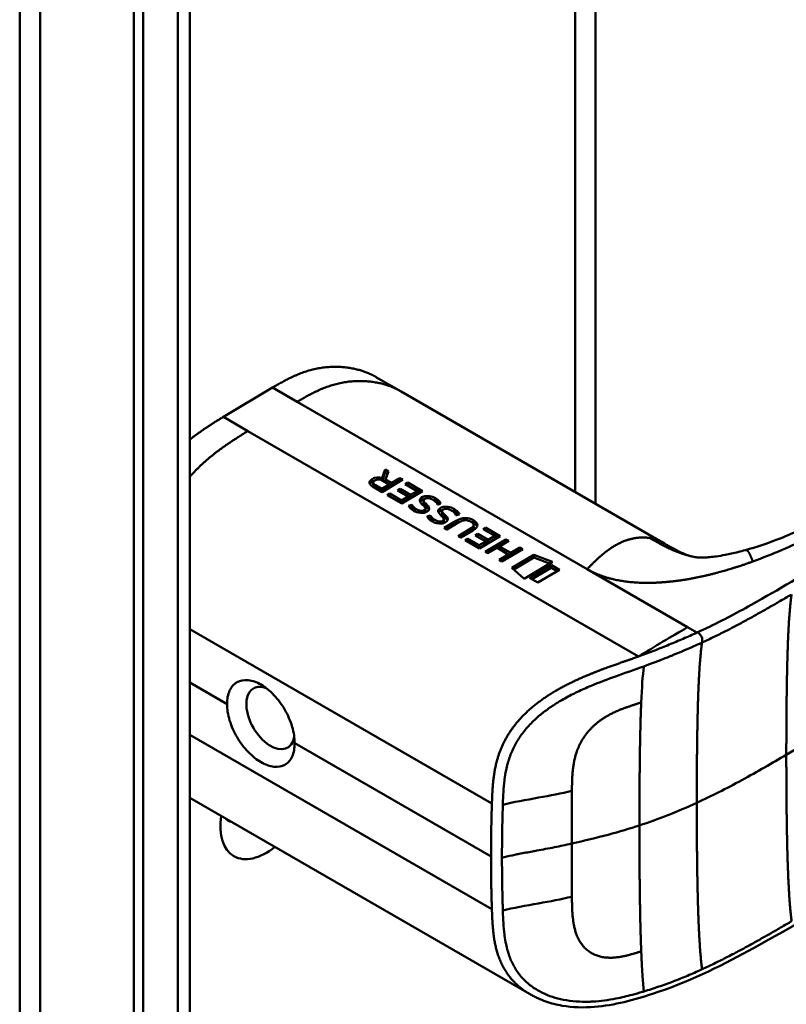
# Model space of a CAD drawing. Header units: millimetres. Extents: x 20 to 833, y 20 to 574.
# Tile 8 of 20: x 370 to 392, y 121 to 149. Entities that reach past the tile are written whole.
import ezdxf

# ---------------------------------------------------------------- set-up
doc = ezdxf.new("R2010")
doc.units = ezdxf.units.MM
doc.header["$LTSCALE"] = 2
doc.layers.add('Sichtbare Kanten(DIN)', color=7, linetype='Continuous', lineweight=50)
doc.layers.add('Sichtbare tangentiale Kanten(DIN)', color=7, linetype='Continuous', lineweight=50)

msp = doc.modelspace()

# ---------------------------------------------------------------- linework, layer by layer
at = {"layer": 'Sichtbare Kanten(DIN)'}
for p, q in [((386.44, 164.073), (386.44, 135.2)), ((374.772, 150.097), (374.772, 88.229)), ((373.156, 87), (373.156, 149.521)), ((373.43, 149.362), (373.43, 86.841)), ((380.851, 138.427), (380.144, 138.835)), ((375.734, 137.7), (377.148, 138.542)), ((380.851, 138.427), (388.369, 134.087)), ((375.734, 137.7), (376.441, 137.292)), ((376.441, 137.292), (387.675, 130.806)), ((380.306, 135.941), (380.39, 136.184)), ((380.309, 135.866), (380.392, 136.103)), ((380.39, 136.184), (380.392, 136.103)), ((380.39, 136.184), (380.481, 136.132)), ((380.392, 136.103), (380.458, 136.065)), ((380.481, 136.132), (380.4, 135.9)), ((380.299, 135.538), (380.025, 135.697)), ((380.044, 135.81), (380.045, 135.729)), ((380.107, 135.735), (380.292, 135.628)), ((380.292, 135.628), (380.504, 135.754)), ((380.293, 135.547), (380.505, 135.673)), ((380.895, 135.893), (380.299, 135.538)), ((380.306, 135.941), (380.307, 135.868)), ((380.504, 135.754), (380.319, 135.861)), ((380.4, 135.9), (380.401, 135.819)), ((380.4, 135.9), (380.577, 135.797)), ((380.401, 135.819), (380.578, 135.716)), ((380.504, 135.754), (380.505, 135.673)), ((380.577, 135.797), (380.815, 135.939)), ((380.577, 135.797), (380.578, 135.716)), ((380.578, 135.716), (380.817, 135.858)), ((380.815, 135.939), (380.895, 135.893)), ((380.815, 135.939), (380.817, 135.858)), ((380.817, 135.858), (380.826, 135.852)), ((380.969, 135.764), (381.042, 135.808)), ((381.312, 135.566), (380.969, 135.764)), ((381.039, 135.724), (381.043, 135.727)), ((381.042, 135.808), (381.464, 135.564)), ((381.042, 135.808), (381.043, 135.727)), ((381.043, 135.727), (381.395, 135.523)), ((380.108, 135.654), (380.293, 135.547)), ((380.292, 135.628), (380.293, 135.547)), ((380.45, 135.451), (380.523, 135.494)), ((380.867, 135.209), (380.45, 135.451)), ((380.52, 135.411), (380.524, 135.413)), ((380.523, 135.494), (380.524, 135.413)), ((380.523, 135.494), (380.861, 135.298)), ((380.524, 135.413), (380.863, 135.217)), ((380.747, 135.583), (380.819, 135.626)), ((381.048, 135.409), (380.747, 135.583)), ((380.816, 135.543), (380.82, 135.545)), ((380.819, 135.626), (381.121, 135.452)), ((380.819, 135.626), (380.82, 135.545)), ((380.82, 135.545), (381.122, 135.371)), ((380.861, 135.298), (381.048, 135.409)), ((381.464, 135.564), (380.867, 135.209)), ((381.048, 135.409), (381.049, 135.328)), ((381.121, 135.452), (381.312, 135.566)), ((381.121, 135.452), (381.122, 135.371)), ((381.122, 135.371), (381.313, 135.485)), ((381.312, 135.566), (381.313, 135.485)), ((380.861, 135.298), (380.863, 135.217)), ((380.863, 135.217), (381.049, 135.328)), ((381.064, 135.138), (381.156, 135.168)), ((381.156, 135.168), (381.157, 135.087)), ((381.495, 135.296), (381.496, 135.215)), ((381.495, 135.291), (381.496, 135.21)), ((381.53, 135.34), (381.527, 135.339)), ((381.545, 135.217), (381.546, 135.136)), ((381.576, 135.187), (381.577, 135.106)), ((381.115, 135.073), (381.157, 135.087)), ((381.383, 135.002), (381.388, 135.001)), ((381.546, 135.075), (381.545, 135.078)), ((381.548, 135.064), (381.549, 134.983)), ((381.595, 134.831), (381.686, 134.861)), ((381.686, 134.861), (381.687, 134.78)), ((382.025, 134.99), (382.026, 134.909)), ((382.026, 134.984), (382.027, 134.903)), ((382.06, 135.034), (382.058, 135.032)), ((382.075, 134.91), (382.077, 134.829)), ((382.107, 134.88), (382.108, 134.799)), ((381.645, 134.766), (381.687, 134.78)), ((381.913, 134.695), (381.918, 134.694)), ((382.076, 134.768), (382.075, 134.771)), ((382.079, 134.757), (382.08, 134.676)), ((382.086, 134.505), (382.429, 134.709)), ((382.156, 134.464), (382.43, 134.628)), ((382.513, 134.666), (382.164, 134.459)), ((382.86, 134.681), (382.858, 134.682)), ((382.935, 134.591), (382.936, 134.51)), ((382.164, 134.459), (382.086, 134.505)), ((382.489, 134.272), (382.837, 134.479)), ((382.567, 134.226), (382.489, 134.272)), ((382.559, 134.231), (382.838, 134.398)), ((382.911, 134.43), (382.567, 134.226)), ((382.983, 134.29), (383.056, 134.333)), ((383.285, 134.116), (382.983, 134.29)), ((383.053, 134.25), (383.057, 134.252)), ((383.056, 134.333), (383.057, 134.252)), ((383.056, 134.333), (383.357, 134.159)), ((383.057, 134.252), (383.358, 134.078)), ((383.7, 134.27), (383.104, 133.916)), ((383.206, 134.471), (383.279, 134.514)), ((383.549, 134.273), (383.206, 134.471)), ((383.275, 134.431), (383.28, 134.433)), ((383.279, 134.514), (383.7, 134.27)), ((383.279, 134.514), (383.28, 134.433)), ((383.28, 134.433), (383.632, 134.23)), ((383.357, 134.159), (383.549, 134.273)), ((383.549, 134.273), (383.55, 134.192)), ((382.686, 134.157), (382.759, 134.201)), ((383.104, 133.916), (382.686, 134.157)), ((382.756, 134.117), (382.76, 134.12)), ((382.759, 134.201), (383.098, 134.005)), ((382.759, 134.201), (382.76, 134.12)), ((382.76, 134.12), (383.099, 133.924)), ((383.098, 134.005), (383.285, 134.116)), ((383.098, 134.005), (383.099, 133.924)), ((383.099, 133.924), (383.286, 134.035)), ((383.269, 133.82), (383.865, 134.175)), ((383.285, 134.116), (383.286, 134.035)), ((383.338, 133.78), (383.866, 134.094)), ((383.357, 134.159), (383.358, 134.078)), ((383.358, 134.078), (383.55, 134.192)), ((383.944, 134.129), (383.681, 133.973)), ((383.681, 133.973), (384.005, 133.786)), ((383.681, 133.973), (383.682, 133.892)), ((383.865, 134.175), (383.944, 134.129)), ((383.865, 134.175), (383.866, 134.094)), ((383.866, 134.094), (383.875, 134.089)), ((383.347, 133.775), (383.269, 133.82)), ((383.607, 133.929), (383.347, 133.775)), ((383.931, 133.741), (383.607, 133.929)), ((383.672, 133.587), (383.931, 133.741)), ((383.682, 133.892), (384.007, 133.705)), ((384.347, 133.896), (383.75, 133.542)), ((383.931, 133.741), (383.932, 133.66)), ((384.005, 133.786), (384.268, 133.942)), ((384.005, 133.786), (384.007, 133.705)), ((384.007, 133.705), (384.269, 133.861)), ((384.036, 133.359), (384.663, 133.732)), ((384.268, 133.942), (384.347, 133.896)), ((384.268, 133.942), (384.269, 133.861)), ((384.269, 133.861), (384.278, 133.856)), ((384.663, 133.732), (385.202, 133.531)), ((384.663, 133.732), (384.665, 133.651)), ((390.75, 133.865), (390.75, 133.865)), ((383.75, 133.542), (383.672, 133.587)), ((383.741, 133.547), (383.932, 133.66)), ((384.091, 133.31), (384.665, 133.651)), ((385.202, 133.531), (384.385, 133.045)), ((384.541, 133.068), (385.166, 133.44)), ((384.665, 133.651), (385.119, 133.481)), ((385.166, 133.44), (385.167, 133.359)), ((385.166, 133.44), (385.404, 133.302)), ((384.385, 133.045), (384.036, 133.359)), ((384.61, 133.028), (385.167, 133.359)), ((385.404, 133.302), (384.779, 132.931)), ((385.167, 133.359), (385.335, 133.261)), ((384.779, 132.931), (384.541, 133.068)), ((384.573, 129.305), (384.573, 129.305)), ((374.772, 126.741), (384.54, 121.102)), ((383.757, 124.203), (383.757, 124.203)), ((386.44, 122.22), (386.44, 122.22)), ((384.54, 121.102), (384.54, 121.102))]:
    msp.add_line(p, q, dxfattribs=at)
for centre, major_axis, ratio, start_param, end_param in [((380.24, 135.605), (-0.314, 0.224), 0.867096, 5.088467, 5.919275), ((380.241, 135.524), (-0.314, 0.224), 0.867096, 5.753826, 5.919275), ((380.514, 135.788), (-0.47, 0.025), 0.306845, 5.8521, 6.824844), ((380.515, 135.707), (-0.47, 0.025), 0.306845, 0.02028, 0.541659), ((381.744, 135.056), (-0.239, 0.267), 0.619495, 5.625764, 6.147151), ((380.998, 135.533), (-0.482, 0.52), 0.283399, 2.674667, 2.735626), ((381.373, 135.19), (-0.167, 0.152), 0.729766, 2.233297, 2.693591), ((381.529, 135.07), (-0.0114, 0.0283), 0.581092, 4.323657, 4.631736), ((382.274, 134.749), (-0.239, 0.267), 0.619816, 5.625026, 6.146719), ((382.607, 133.672), (0.157, 1.112), 0.63156, 6.033796, 6.75226), ((381.495, 135.267), (-0.514, 0.56), 0.272377, 2.69527, 2.754411), ((381.903, 134.885), (-0.167, 0.154), 0.73052, 2.242303, 2.700135), ((382.059, 134.764), (-0.0114, 0.0283), 0.581092, 4.323657, 4.631736), ((382.608, 133.591), (0.157, 1.112), 0.63156, 0.331858, 0.469074), ((373.841, 134.161), (9.094, 0.433), 0.080576, 6.132809, 6.407742), ((382.608, 133.591), (0.157, 1.112), 0.63156, 6.033796, 6.131298), ((381.139, 134.52), (1.904, 0.072), 0.219647, 5.899786, 6.618126), ((381.141, 134.439), (1.904, 0.072), 0.219647, 0.091668, 0.33494), ((373.842, 134.08), (9.094, 0.433), 0.080576, 6.132809, 6.280449), ((377.091, 129.037), (0.492, -0.852), 0.57735, 2.535836, 6.884393), ((376.966, 126.675), (-0.93, -1.611), 0.57735, 5.305464, 7.260907), ((376.4, 127.002), (-0.53, -0.918), 0.57735, 6.086577, 6.479794)]:
    msp.add_ellipse(centre, major_axis=major_axis, ratio=ratio, start_param=start_param, end_param=end_param, dxfattribs=at)
for points, degree, knots in [([(369.875, 91.495), (369.875, 102.382), (369.875, 113.269), (369.875, 133.891), (369.875, 143.627), (369.875, 153.363)], 3, [0, 0, 0, 0, 10, 10, 18.94314, 18.94314, 18.94314, 18.94314]), ([(431.383, 148.164), (431.383, 148.164), (431.383, 148.163), (431.383, 148.162), (431.383, 148.162), (431.384, 148.161), (431.384, 148.16), (431.384, 148.159), (431.384, 148.158), (431.384, 148.156), (431.385, 148.155), (431.385, 148.153), (431.385, 148.152), (431.386, 148.148), (431.386, 148.146), (431.387, 148.139), (431.388, 148.135), (431.391, 148.121), (431.392, 148.112), (431.398, 148.077), (431.401, 148.053), (431.414, 147.958), (431.42, 147.891), (431.434, 147.624), (431.418, 147.431), (431.303, 146.872), (431.133, 146.513), (430.616, 145.803), (430.245, 145.451), (429.277, 144.712), (428.642, 144.339), (426.449, 143.06), (424.888, 142.152), (418.646, 138.518), (413.965, 135.792), (405.773, 131.021), (402.262, 128.976), (396.117, 125.398), (393.552, 123.827), (389.991, 121.874), (389.08, 121.43), (387.548, 120.928), (386.982, 120.774), (386.1, 120.704), (385.786, 120.711), (385.323, 120.79), (385.165, 120.83), (384.933, 120.911), (384.855, 120.942), (384.74, 120.995), (384.702, 121.014), (384.643, 121.044), (384.624, 121.055), (384.594, 121.071), (384.584, 121.077), (384.568, 121.086), (384.563, 121.089), (384.554, 121.094), (384.551, 121.095), (384.547, 121.098), (384.546, 121.099), (384.543, 121.1), (384.541, 121.101), (384.54, 121.102)], 3, [0, 0, 0, 0, 0.000812, 0.000812, 0.001159, 0.001159, 0.001709, 0.001709, 0.00226, 0.00226, 0.00297, 0.00297, 0.004051, 0.004051, 0.005946, 0.005946, 0.009784, 0.009784, 0.018899, 0.018899, 0.044942, 0.044942, 0.123041, 0.123041, 0.357876, 0.357876, 0.819393, 0.819393, 1.341428, 1.341428, 2.016287, 2.016287, 3.678544, 3.678544, 8.665313, 8.665313, 12.40539, 12.40539, 15.210451, 15.210451, 16.085372, 16.085372, 16.55485, 16.55485, 16.809473, 16.809473, 16.944798, 16.944798, 17.014076, 17.014076, 17.049094, 17.049094, 17.066817, 17.066817, 17.075861, 17.075861, 17.080537, 17.080537, 17.082986, 17.082986, 17.084274, 17.084274, 17.085621, 17.085621, 17.085621, 17.085621]), ([(380.144, 138.835), (379.979, 138.931), (379.453, 139.16), (378.829, 139.226), (378.154, 139.115), (377.6, 138.803), (377.148, 138.542)], 5, [0.4967795, 0.4967795, 0.4967795, 0.4967795, 0.4967795, 0.4967795, 0.6666667, 1, 1, 1, 1, 1, 1]), ([(390.75, 133.865), (391.072, 133.953), (391.379, 134.059), (392.097, 134.336), (392.498, 134.519), (393.741, 135.134), (394.503, 135.609), (395.309, 136.07)], 3, [0, 0, 0, 0, 0.257742, 0.257742, 0.636588, 0.636588, 1.488142, 1.488142, 1.488142, 1.488142]), ([(382.858, 134.682), (382.848, 134.688), (382.838, 134.693), (382.806, 134.707), (382.783, 134.715), (382.736, 134.724), (382.714, 134.726), (382.667, 134.724), (382.644, 134.72), (382.581, 134.703), (382.544, 134.685), (382.513, 134.666)], 3, [-0.09871822, -0.09871822, -0.09871822, -0.09871822, -0.08841169, -0.08841169, -0.06862142, -0.06862142, -0.05132957, -0.05132957, -0.03330955, -0.03330955, 0, 0, 0, 0]), ([(388.378, 134.081), (388.5, 134.011), (388.607, 133.95), (388.798, 133.847), (388.88, 133.806), (389.059, 133.728), (389.14, 133.701), (389.227, 133.68)], 3, [0, 0, 0, 0, 0.1284427, 0.1284427, 0.2652531, 0.2652531, 0.4733811, 0.4733811, 0.4733811, 0.4733811]), ([(389.227, 133.68), (389.295, 133.663), (389.313, 133.661), (389.39, 133.655), (389.421, 133.653), (389.496, 133.653), (389.528, 133.653), (389.612, 133.656), (389.669, 133.66), (389.79, 133.671), (389.854, 133.678), (390.001, 133.698), (390.086, 133.713), (390.294, 133.752), (390.418, 133.78), (390.611, 133.827), (390.681, 133.846), (390.75, 133.865)], 3, [0, 0, 0, 0, 0.1743179, 0.1743179, 0.2462745, 0.2462745, 0.2848204, 0.2848204, 0.3367602, 0.3367602, 0.387016, 0.387016, 0.4510804, 0.4510804, 0.5461058, 0.5461058, 0.6016777, 0.6016777, 0.6016777, 0.6016777]), ([(375.839, 129.439), (375.839, 129.439), (375.839, 129.439), (375.839, 129.58), (375.864, 129.716), (375.966, 129.935), (376.042, 130.018), (376.218, 130.116), (376.328, 130.138), (376.569, 130.114), (376.699, 130.067), (376.82, 129.997), (376.942, 129.926), (377.071, 129.824), (377.309, 129.571), (377.418, 129.422), (377.589, 129.124), (377.663, 128.954), (377.762, 128.62), (377.786, 128.455), (377.786, 128.314), (377.786, 128.314), (377.786, 128.314)], 3, [1.55009, 1.55009, 1.55009, 1.55009, 1.550123, 1.550123, 1.679687, 1.679687, 1.809251, 1.809251, 1.938041, 1.938041, 2.066832, 2.066832, 2.066832, 2.195892, 2.195892, 2.324951, 2.324951, 2.454246, 2.454246, 2.58354, 2.58354, 2.583573, 2.583573, 2.583573, 2.583573]), ([(375.839, 129.439), (375.839, 129.298), (375.864, 129.133), (375.966, 128.8), (376.042, 128.632), (376.218, 128.335), (376.328, 128.188), (376.569, 127.938), (376.699, 127.836), (376.942, 127.695), (377.071, 127.648), (377.309, 127.622), (377.418, 127.644), (377.589, 127.74), (377.663, 127.821), (377.762, 128.038), (377.786, 128.174), (377.786, 128.314)], 3, [-1.550092, -1.550092, -1.550092, -1.550092, -1.420561, -1.420561, -1.290997, -1.290997, -1.162206, -1.162206, -1.033415, -1.033415, -0.904355, -0.904355, -0.775296, -0.775296, -0.646001, -0.646001, -0.51674, -0.51674, -0.51674, -0.51674])]:
    msp.add_open_spline(points, degree=degree, knots=knots, dxfattribs=at)
for points, degree in [([(375.734, 137.7), (375.527, 137.573), (375.328, 137.448), (375.135, 137.32), (374.95, 137.188), (374.772, 137.049)], 5), ([(380.025, 135.697), (379.936, 135.752), (379.888, 135.836), (380.016, 135.912)], 3), ([(379.95, 135.769), (379.961, 135.79), (379.983, 135.811), (380.017, 135.831)], 3), ([(380.319, 135.861), (380.262, 135.894), (380.177, 135.922), (380.09, 135.871)], 3), ([(381.428, 135.368), (381.48, 135.409), (381.559, 135.432), (381.666, 135.418)], 3), ([(381.666, 135.418), (381.726, 135.409), (381.783, 135.39), (381.839, 135.357)], 3), ([(381.082, 135.11), (381.076, 135.118), (381.064, 135.138), (381.064, 135.138)], 3), ([(381.163, 135.031), (381.138, 135.05), (381.104, 135.08), (381.082, 135.11)], 3), ([(381.156, 135.168), (381.156, 135.168), (381.199, 135.113), (381.22, 135.092)], 3), ([(381.387, 135.293), (381.383, 135.318), (381.395, 135.343), (381.428, 135.368)], 3), ([(381.474, 135.163), (381.415, 135.218), (381.392, 135.256), (381.387, 135.293)], 3), ([(381.398, 135.256), (381.406, 135.267), (381.416, 135.278), (381.429, 135.287)], 3), ([(381.429, 135.287), (381.451, 135.305), (381.479, 135.319), (381.512, 135.328)], 3), ([(381.545, 135.078), (381.536, 135.1), (381.514, 135.127), (381.474, 135.163)], 3), ([(381.527, 135.339), (381.502, 135.324), (381.493, 135.311), (381.495, 135.291)], 3), ([(381.495, 135.291), (381.499, 135.272), (381.515, 135.248), (381.545, 135.217)], 3), ([(381.496, 135.215), (381.496, 135.214), (381.496, 135.212), (381.496, 135.21)], 3), ([(381.496, 135.21), (381.5, 135.191), (381.516, 135.167), (381.546, 135.136)], 3), ([(381.545, 135.217), (381.55, 135.212), (381.576, 135.187), (381.576, 135.187)], 3), ([(381.546, 135.136), (381.551, 135.131), (381.577, 135.106), (381.577, 135.106)], 3), ([(381.576, 135.187), (381.615, 135.151), (381.636, 135.124), (381.649, 135.098)], 3), ([(381.577, 135.106), (381.613, 135.073), (381.634, 135.047), (381.647, 135.023)], 3), ([(381.649, 135.098), (381.669, 135.058), (381.661, 135.015), (381.594, 134.976)], 3), ([(381.832, 135.265), (381.777, 135.314), (381.719, 135.347), (381.656, 135.358)], 3), ([(381.777, 135.307), (381.799, 135.299), (381.82, 135.288), (381.84, 135.276)], 3), ([(381.9, 135.174), (381.9, 135.174), (381.879, 135.224), (381.832, 135.265)], 3), ([(381.839, 135.357), (381.857, 135.347), (381.874, 135.336), (381.892, 135.323)], 3), ([(381.84, 135.276), (381.858, 135.266), (381.875, 135.255), (381.893, 135.242)], 3), ([(381.892, 135.323), (381.954, 135.28), (381.99, 135.221), (381.994, 135.209)], 3), ([(381.893, 135.242), (381.915, 135.227), (381.934, 135.209), (381.95, 135.192)], 3), ([(381.994, 135.209), (381.989, 135.207), (381.9, 135.174), (381.9, 135.174)], 3), ([(381.958, 135.062), (382.01, 135.102), (382.09, 135.125), (382.196, 135.111)], 3), ([(382.196, 135.111), (382.257, 135.103), (382.314, 135.083), (382.37, 135.051)], 3), ([(381.157, 135.087), (381.157, 135.087), (381.2, 135.032), (381.222, 135.011)], 3), ([(381.347, 134.944), (381.278, 134.962), (381.223, 134.987), (381.163, 135.031)], 3), ([(381.22, 135.092), (381.26, 135.054), (381.305, 135.026), (381.362, 135.008)], 3), ([(381.222, 135.011), (381.239, 134.994), (381.258, 134.979), (381.279, 134.966)], 3), ([(381.559, 134.958), (381.506, 134.935), (381.428, 134.924), (381.347, 134.944)], 3), ([(381.475, 135), (381.518, 135.011), (381.55, 135.039), (381.548, 135.066)], 3), ([(381.531, 134.948), (381.543, 134.958), (381.549, 134.971), (381.549, 134.983)], 3), ([(381.594, 134.976), (381.573, 134.964), (381.567, 134.962), (381.559, 134.958)], 3), ([(381.613, 134.803), (381.607, 134.812), (381.595, 134.831), (381.595, 134.831)], 3), ([(381.686, 134.861), (381.686, 134.861), (381.729, 134.807), (381.751, 134.786)], 3), ([(381.917, 134.987), (381.914, 135.012), (381.926, 135.036), (381.958, 135.062)], 3), ([(382.005, 134.856), (381.945, 134.911), (381.923, 134.949), (381.917, 134.987)], 3), ([(381.929, 134.949), (381.936, 134.96), (381.946, 134.97), (381.959, 134.981)], 3), ([(381.959, 134.981), (381.982, 134.998), (382.009, 135.012), (382.042, 135.021)], 3), ([(382.075, 134.771), (382.066, 134.793), (382.044, 134.82), (382.005, 134.856)], 3), ([(382.058, 135.032), (382.032, 135.017), (382.023, 135.004), (382.026, 134.984)], 3), ([(382.026, 134.984), (382.029, 134.965), (382.046, 134.941), (382.075, 134.91)], 3), ([(382.026, 134.909), (382.026, 134.907), (382.027, 134.905), (382.027, 134.903)], 3), ([(382.027, 134.903), (382.03, 134.884), (382.047, 134.86), (382.077, 134.829)], 3), ([(382.075, 134.91), (382.08, 134.906), (382.106, 134.881), (382.107, 134.88)], 3), ([(382.077, 134.829), (382.081, 134.825), (382.107, 134.8), (382.108, 134.799)], 3), ([(382.107, 134.88), (382.145, 134.845), (382.167, 134.817), (382.18, 134.791)], 3), ([(382.362, 134.958), (382.307, 135.007), (382.25, 135.04), (382.186, 135.051)], 3), ([(382.308, 135.001), (382.329, 134.992), (382.35, 134.982), (382.371, 134.97)], 3), ([(382.43, 134.867), (382.43, 134.867), (382.409, 134.917), (382.362, 134.958)], 3), ([(382.37, 135.051), (382.387, 135.04), (382.404, 135.029), (382.422, 135.017)], 3), ([(382.371, 134.97), (382.389, 134.959), (382.405, 134.948), (382.423, 134.936)], 3), ([(382.422, 135.017), (382.485, 134.973), (382.521, 134.914), (382.525, 134.902)], 3), ([(382.423, 134.936), (382.446, 134.92), (382.465, 134.902), (382.48, 134.886)], 3), ([(382.525, 134.902), (382.52, 134.9), (382.43, 134.867), (382.43, 134.867)], 3), ([(381.694, 134.725), (381.669, 134.743), (381.634, 134.774), (381.613, 134.803)], 3), ([(381.687, 134.78), (381.687, 134.78), (381.731, 134.726), (381.752, 134.705)], 3), ([(381.877, 134.638), (381.808, 134.655), (381.754, 134.68), (381.694, 134.725)], 3), ([(381.751, 134.786), (381.79, 134.747), (381.836, 134.72), (381.893, 134.701)], 3), ([(381.752, 134.705), (381.77, 134.688), (381.788, 134.672), (381.809, 134.659)], 3), ([(382.09, 134.652), (382.036, 134.628), (381.958, 134.617), (381.877, 134.638)], 3), ([(382.006, 134.694), (382.049, 134.705), (382.08, 134.732), (382.078, 134.759)], 3), ([(382.062, 134.641), (382.073, 134.652), (382.08, 134.664), (382.08, 134.676)], 3), ([(382.125, 134.669), (382.104, 134.657), (382.098, 134.655), (382.09, 134.652)], 3), ([(382.108, 134.799), (382.144, 134.766), (382.165, 134.74), (382.178, 134.716)], 3), ([(382.18, 134.791), (382.199, 134.751), (382.192, 134.708), (382.125, 134.669)], 3), ([(389.089, 131.648), (388.617, 131.376), (388.146, 131.097), (387.675, 130.806)], 3)]:
    msp.add_open_spline(points, degree=degree, dxfattribs=at)
at = {"layer": 'Sichtbare tangentiale Kanten(DIN)'}
for p, q in [((385.855, 135.538), (385.855, 163.734)), ((391.93, 127.979), (427.83, 148.884)), ((377.855, 138.134), (377.148, 138.542)), ((386.196, 133.318), (377.855, 138.134)), ((380.016, 135.912), (380.017, 135.831)), ((380.107, 135.735), (380.108, 135.654)), ((381.666, 135.418), (381.667, 135.356)), ((381.428, 135.368), (381.429, 135.287)), ((381.649, 135.098), (381.65, 135.028)), ((381.839, 135.357), (381.84, 135.276)), ((381.892, 135.323), (381.893, 135.242)), ((382.196, 135.111), (382.197, 135.049)), ((381.22, 135.092), (381.222, 135.011)), ((381.362, 135.008), (381.363, 134.941)), ((381.383, 135.002), (381.384, 134.937)), ((381.388, 135.001), (381.389, 134.936)), ((381.475, 135), (381.476, 134.936)), ((381.958, 135.062), (381.959, 134.981)), ((382.37, 135.051), (382.371, 134.97)), ((382.422, 135.017), (382.423, 134.936)), ((381.751, 134.786), (381.752, 134.705)), ((381.893, 134.701), (381.894, 134.634)), ((381.913, 134.695), (381.914, 134.63)), ((381.918, 134.694), (381.919, 134.63)), ((382.006, 134.694), (382.006, 134.629)), ((382.18, 134.791), (382.181, 134.721)), ((382.429, 134.709), (382.43, 134.628)), ((382.932, 134.725), (382.933, 134.644)), ((382.837, 134.479), (382.838, 134.398)), ((386.196, 133.318), (389.089, 131.648)), ((374.772, 131.593), (383.46, 126.577)), ((389.089, 131.648), (389.358, 131.493)), ((389.507, 131.209), (389.505, 131.208)), ((375.839, 129.439), (374.772, 130.055)), ((374.772, 128.55), (383.46, 123.534)), ((383.434, 125.053), (377.786, 128.314)), ((385.762, 126.94), (385.762, 126.942)), ((385.762, 123.897), (385.762, 123.894)), ((385.855, 122.932), (385.855, 122.932))]:
    msp.add_line(p, q, dxfattribs=at)
for centre, major_axis, ratio, start_param, end_param in [((385.817, 125.177), (-0.004, 3.508), 0.017337, 1.044244, 1.500022), ((385.817, 125.542), (-0.002, -3.501), 0.017405, 4.745995, 5.201711)]:
    msp.add_ellipse(centre, major_axis=major_axis, ratio=ratio, start_param=start_param, end_param=end_param, dxfattribs=at)
for points, degree, knots in [([(423.245, 163.714), (423.247, 163.713), (423.249, 163.711), (423.251, 163.71), (423.336, 163.661), (423.419, 163.613), (423.502, 163.565), (423.585, 163.518), (423.667, 163.47), (423.75, 163.423), (423.832, 163.375), (423.915, 163.328), (424, 163.279), (424.084, 163.231), (424.169, 163.182), (424.256, 163.131), (424.3, 163.106), (424.344, 163.081), (424.389, 163.055), (424.434, 163.03), (424.478, 163.004), (424.523, 162.978), (424.614, 162.926), (424.706, 162.873), (424.799, 162.82), (424.891, 162.767), (424.984, 162.714), (425.076, 162.661), (425.168, 162.608), (425.26, 162.556), (425.35, 162.504), (425.44, 162.452), (425.529, 162.402), (425.616, 162.352), (425.703, 162.302), (425.789, 162.253), (425.874, 162.204), (425.959, 162.155), (426.043, 162.107), (426.126, 162.06), (426.21, 162.012), (426.293, 161.964), (426.376, 161.916), (426.46, 161.868), (426.544, 161.82), (426.628, 161.772), (426.712, 161.724), (426.797, 161.675), (426.882, 161.627), (426.967, 161.578), (427.053, 161.529), (427.139, 161.48), (427.225, 161.431), (427.311, 161.381), (427.397, 161.332), (428.414, 160.75), (429.386, 160.189), (430.125, 159.484), (430.64, 158.994), (431.021, 158.431), (431.154, 157.862), (431.309, 157.193), (431.13, 156.522), (430.66, 155.906), (430.223, 155.332), (429.55, 154.825), (428.806, 154.36), (428.196, 153.978), (427.545, 153.612), (426.906, 153.239), (424.061, 151.582), (421.202, 149.918), (418.351, 148.258), (413.589, 145.485), (408.822, 142.709), (404.059, 139.935), (401.678, 138.548), (399.295, 137.161), (396.913, 135.774), (395.722, 135.081), (394.532, 134.387), (393.34, 133.694), (392.59, 133.257), (391.843, 132.814), (391.087, 132.386), (390.642, 132.135), (390.194, 131.893), (389.718, 131.662), (389.607, 131.609), (389.496, 131.556), (389.379, 131.502)], 3, [0, 0, 0, 0, 0.002518, 0.002518, 0.002518, 0.094944, 0.094944, 0.094944, 0.18737, 0.18737, 0.18737, 0.279796, 0.279796, 0.279796, 0.372222, 0.372222, 0.372222, 0.418434, 0.418434, 0.418434, 0.464647, 0.464647, 0.464647, 0.557073, 0.557073, 0.557073, 0.649499, 0.649499, 0.649499, 0.741925, 0.741925, 0.741925, 0.834351, 0.834351, 0.834351, 0.926776, 0.926776, 0.926776, 1.019202, 1.019202, 1.019202, 1.111628, 1.111628, 1.111628, 1.204054, 1.204054, 1.204054, 1.29648, 1.29648, 1.29648, 1.388905, 1.388905, 1.388905, 1.481331, 1.481331, 1.481331, 2.571552, 2.571552, 2.571552, 3.331424, 3.331424, 3.331424, 4.2235, 4.2235, 4.2235, 5.055186, 5.055186, 5.055186, 5.737675, 5.737675, 5.737675, 8.775646, 8.775646, 8.775646, 13.850256, 13.850256, 13.850256, 16.38756, 16.38756, 16.38756, 17.656213, 17.656213, 17.656213, 18.455338, 18.455338, 18.455338, 18.924865, 18.924865, 18.924865, 19.034762, 19.034762, 19.034762, 19.034762]), ([(380.851, 138.427), (380.686, 138.523), (380.16, 138.752), (379.536, 138.818), (378.861, 138.707), (378.307, 138.395), (377.855, 138.134)], 5, [0.4967795, 0.4967795, 0.4967795, 0.4967795, 0.4967795, 0.4967795, 0.6666667, 1, 1, 1, 1, 1, 1]), ([(395.834, 135.983), (394.787, 135.383), (393.742, 134.779), (392.607, 134.235), (392.084, 133.984), (391.542, 133.747), (390.966, 133.539)], 3, [0, 0, 0, 0, 0.684839, 0.684839, 0.684839, 1, 1, 1, 1]), ([(387.994, 134.216), (388.069, 134.173), (388.219, 134.089), (388.44, 133.968), (388.679, 133.854), (388.931, 133.76), (389.112, 133.708), (389.212, 133.683), (389.227, 133.68)], 5, [0, 0, 0, 0, 0, 0, 0.1666667, 0.3333333, 0.5, 0.5289934, 0.5289934, 0.5289934, 0.5289934, 0.5289934, 0.5289934]), ([(390.75, 133.865), (390.77, 133.87), (390.809, 133.864), (390.852, 133.818), (390.897, 133.723), (390.943, 133.601), (390.966, 133.539)], 5, [0.5016416, 0.5016416, 0.5016416, 0.5016416, 0.5016416, 0.5016416, 0.75, 1, 1, 1, 1, 1, 1]), ([(392.081, 132.591), (392.035, 132.564), (391.988, 132.537), (391.941, 132.51), (391.884, 132.477), (391.828, 132.444), (391.765, 132.408), (391.653, 132.342), (391.554, 132.286), (391.458, 132.231), (391.451, 132.226), (391.442, 132.221), (391.433, 132.216), (391.332, 132.158), (391.238, 132.105), (391.141, 132.051), (391.037, 131.992), (390.933, 131.934), (390.827, 131.876), (390.722, 131.819), (390.616, 131.762), (390.512, 131.707), (390.481, 131.69), (390.449, 131.674), (390.417, 131.657), (390.34, 131.616), (390.263, 131.577), (390.184, 131.537), (390.073, 131.48), (389.962, 131.425), (389.849, 131.37), (389.736, 131.316), (389.621, 131.262), (389.507, 131.209)], 3, [0, 0, 0, 0, 0.0493687, 0.0493687, 0.0493687, 0.1101418, 0.1101418, 0.1101418, 0.2201433, 0.2201433, 0.2201433, 0.2290985, 0.2290985, 0.2290985, 0.3299892, 0.3299892, 0.3299892, 0.4391613, 0.4391613, 0.4391613, 0.5480388, 0.5480388, 0.5480388, 0.5800984, 0.5800984, 0.5800984, 0.6576871, 0.6576871, 0.6576871, 0.7681813, 0.7681813, 0.7681813, 0.8792555, 0.8792555, 0.8792555, 0.8792555]), ([(389.358, 131.493), (389.298, 131.465), (389.226, 131.433), (389.097, 131.375), (389.03, 131.346), (388.897, 131.288), (388.83, 131.26), (388.696, 131.203), (388.628, 131.175), (388.491, 131.119), (388.423, 131.091), (388.285, 131.036), (388.216, 131.009), (388.076, 130.955), (388.006, 130.929), (387.864, 130.875), (387.793, 130.849), (387.706, 130.817), (387.69, 130.812), (387.675, 130.806)], 3, [0, 0, 0, 0, 0.0622178, 0.0622178, 0.1250937, 0.1250937, 0.1879696, 0.1879696, 0.2508455, 0.2508455, 0.3137214, 0.3137214, 0.3765973, 0.3765973, 0.4394731, 0.4394731, 0.502349, 0.502349, 0.5158954, 0.5158954, 0.5158954, 0.5158954]), ([(389.379, 131.502), (389.445, 131.454), (389.497, 131.4), (389.51, 131.329), (389.517, 131.291), (389.513, 131.252), (389.507, 131.209)], 3, [0, 0, 0, 0, 0.650419, 0.650419, 0.650419, 1, 1, 1, 1]), ([(389.505, 131.208), (389.499, 131.206), (389.494, 131.203), (389.488, 131.201), (389.415, 131.167), (389.338, 131.132), (389.266, 131.1), (389.08, 131.018), (388.879, 130.932), (388.679, 130.85), (388.661, 130.843), (388.644, 130.836), (388.626, 130.829), (388.574, 130.807), (388.523, 130.787), (388.471, 130.766), (388.263, 130.683), (388.049, 130.602), (387.831, 130.523)], 3, [0, 0, 0, 0, 0.0053162, 0.0053162, 0.0053162, 0.0755048, 0.0755048, 0.0755048, 0.2568405, 0.2568405, 0.2568405, 0.2725259, 0.2725259, 0.2725259, 0.3194664, 0.3194664, 0.3194664, 0.5075707, 0.5075707, 0.5075707, 0.5075707]), ([(387.675, 130.806), (387.675, 130.806), (387.525, 130.752), (387.221, 130.647), (386.76, 130.486), (386.142, 130.257), (385.346, 129.886), (384.598, 129.391), (383.986, 128.756), (383.616, 128.03), (383.505, 127.441), (383.475, 127.007), (383.465, 126.721), (383.46, 126.578), (383.46, 126.577)], 5, [0, 0, 0, 0, 0, 0, 0.000234, 0.217926, 0.435619, 0.653311, 0.871004, 1.088696, 1.306388, 1.524081, 1.741773, 1.743874, 1.743874, 1.743874, 1.743874, 1.743874, 1.743874]), ([(387.831, 130.523), (387.565, 130.426), (387.29, 130.333), (387.013, 130.233), (386.783, 130.15), (386.551, 130.063), (386.319, 129.966), (386.3, 129.958), (386.28, 129.949), (386.26, 129.941), (386.131, 129.886), (386.003, 129.828), (385.879, 129.768), (385.755, 129.708), (385.635, 129.646), (385.515, 129.577), (385.409, 129.518), (385.304, 129.453), (385.203, 129.386), (385.102, 129.319), (385.006, 129.25), (384.914, 129.177), (384.89, 129.158), (384.866, 129.138), (384.842, 129.118), (384.739, 129.033), (384.643, 128.942), (384.554, 128.849), (384.465, 128.756), (384.384, 128.658), (384.312, 128.559), (384.242, 128.463), (384.181, 128.364), (384.126, 128.263), (384.072, 128.161), (384.024, 128.055), (383.983, 127.943), (383.98, 127.935), (383.977, 127.927), (383.974, 127.92), (383.932, 127.8), (383.896, 127.672), (383.868, 127.535), (383.85, 127.447), (383.836, 127.363), (383.825, 127.275), (383.823, 127.263), (383.822, 127.252), (383.821, 127.242), (383.807, 127.134), (383.798, 127.023), (383.791, 126.908), (383.784, 126.792), (383.78, 126.706), (383.775, 126.544)], 3, [0, 0, 0, 0, 0.230762, 0.230762, 0.230762, 0.423227, 0.423227, 0.423227, 0.439515, 0.439515, 0.439515, 0.543734, 0.543734, 0.543734, 0.647952, 0.647952, 0.647952, 0.739173, 0.739173, 0.739173, 0.830393, 0.830393, 0.830393, 0.854195, 0.854195, 0.854195, 0.956483, 0.956483, 0.956483, 1.058772, 1.058772, 1.058772, 1.157514, 1.157514, 1.157514, 1.256255, 1.256255, 1.256255, 1.263482, 1.263482, 1.263482, 1.383867, 1.383867, 1.383867, 1.461303, 1.461303, 1.461303, 1.471606, 1.471606, 1.471606, 1.578168, 1.578168, 1.578168, 1.684731, 1.684731, 1.684731, 1.684731]), ([(385.762, 126.942), (385.764, 127.112), (385.768, 127.558), (385.836, 128.063), (386.133, 128.702), (386.718, 129.118), (387.196, 129.308), (387.507, 129.401), (387.756, 129.488)], 5, [0, 0, 0, 0, 0, 0, 0.2491944, 0.4991944, 0.7491944, 0.9991944, 0.9991944, 0.9991944, 0.9991944, 0.9991944, 0.9991944]), ([(389.354, 126.596), (389.781, 126.792), (390.197, 127.003), (390.65, 127.25), (391.104, 127.498), (391.517, 127.738), (391.93, 127.979)], 3, [0, 0, 0, 0, 0.4403832, 0.4403832, 0.4403832, 0.8807664, 0.8807664, 0.8807664, 0.8807664]), ([(383.775, 126.544), (384.064, 126.615), (384.448, 126.682), (384.803, 126.747), (385.137, 126.807), (385.453, 126.87), (385.762, 126.94)], 3, [0, 0, 0, 0, 0.461945, 0.461945, 0.461945, 0.8961195, 0.8961195, 0.8961195, 0.8961195]), ([(383.46, 126.577), (383.46, 126.577), (383.459, 126.539), (383.456, 126.463), (383.453, 126.349), (383.449, 126.194), (383.444, 126.005), (383.441, 125.814), (383.438, 125.625), (383.436, 125.434), (383.435, 125.282), (383.434, 125.168), (383.434, 125.092), (383.434, 125.054)], 5, [0, 0, 0, 0, 0, 0, 0.00002, 0.0581515, 0.116283, 0.1744144, 0.2325459, 0.2906774, 0.3488089, 0.4069404, 0.465034, 0.465034, 0.465034, 0.465034, 0.465034, 0.465034]), ([(385.756, 125.425), (385.567, 125.382), (385.429, 125.353), (385.259, 125.319), (385.09, 125.285), (384.921, 125.254), (384.753, 125.223), (384.71, 125.215), (384.668, 125.207), (384.626, 125.2), (384.5, 125.176), (384.373, 125.153), (384.247, 125.128), (384.226, 125.124), (384.205, 125.12), (384.184, 125.116), (384.163, 125.112), (384.142, 125.108), (384.121, 125.103), (384.017, 125.082), (383.913, 125.06), (383.81, 125.036), (383.789, 125.031), (383.769, 125.026), (383.749, 125.021)], 3, [0, 0, 0, 0, 0.1300988, 0.1300988, 0.1300988, 0.2601975, 0.2601975, 0.2601975, 0.2927222, 0.2927222, 0.2927222, 0.3902963, 0.3902963, 0.3902963, 0.4065586, 0.4065586, 0.4065586, 0.422821, 0.422821, 0.422821, 0.5041327, 0.5041327, 0.5041327, 0.5203951, 0.5203951, 0.5203951, 0.5203951]), ([(383.434, 125.053), (383.434, 124.99), (383.435, 124.927), (383.435, 124.863), (383.435, 124.8), (383.435, 124.737), (383.436, 124.673), (383.437, 124.61), (383.437, 124.546), (383.438, 124.483), (383.439, 124.42), (383.44, 124.357), (383.441, 124.293), (383.442, 124.23), (383.443, 124.167), (383.444, 124.104), (383.446, 124.04), (383.447, 123.977), (383.449, 123.914), (383.45, 123.85), (383.452, 123.787), (383.454, 123.723), (383.456, 123.66), (383.458, 123.597), (383.46, 123.534)], 3, [0.000019, 0.000019, 0.000019, 0.000019, 0.0581611, 0.0581611, 0.0581611, 0.1162844, 0.1162844, 0.1162844, 0.1744076, 0.1744076, 0.1744076, 0.2325309, 0.2325309, 0.2325309, 0.2906542, 0.2906542, 0.2906542, 0.3487774, 0.3487774, 0.3487774, 0.4069007, 0.4069007, 0.4069007, 0.4650424, 0.4650424, 0.4650424, 0.4650424]), ([(383.749, 125.021), (383.749, 124.957), (383.75, 124.894), (383.75, 124.831), (383.751, 124.516), (383.756, 124.201), (383.764, 123.884), (383.765, 123.82), (383.767, 123.758), (383.769, 123.697), (383.771, 123.636), (383.773, 123.573), (383.775, 123.508), (383.775, 123.506), (383.775, 123.504), (383.775, 123.501)], 3, [0, 0, 0, 0, 0.0579521, 0.0579521, 0.0579521, 0.3477131, 0.3477131, 0.3477131, 0.4058533, 0.4058533, 0.4058533, 0.4636935, 0.4636935, 0.4636935, 0.4658128, 0.4658128, 0.4658128, 0.4658128]), ([(383.775, 123.501), (384.064, 123.573), (384.448, 123.64), (384.803, 123.704), (385.137, 123.765), (385.453, 123.827), (385.762, 123.897)], 3, [0, 0, 0, 0, 0.4619377, 0.4619377, 0.4619377, 0.8961211, 0.8961211, 0.8961211, 0.8961211]), ([(385.762, 123.894), (385.764, 123.718), (385.768, 123.268), (385.835, 122.77), (386.134, 122.228), (386.716, 122.076), (387.198, 122.151), (387.572, 122.269), (387.756, 122.325)], 5, [0, 0, 0, 0, 0, 0, 0.2492, 0.4992, 0.7492, 0.9992, 0.9992, 0.9992, 0.9992, 0.9992, 0.9992]), ([(383.46, 123.534), (383.46, 123.533), (383.465, 123.39), (383.475, 123.106), (383.506, 122.675), (383.612, 122.125), (383.891, 121.622), (384.198, 121.324), (384.428, 121.167), (384.54, 121.102)], 5, [0, 0, 0, 0, 0, 0, 0.0021022, 0.2198034, 0.4375046, 0.6552057, 0.8420772, 0.8420772, 0.8420772, 0.8420772, 0.8420772, 0.8420772]), ([(387.831, 121.173), (387.815, 121.168), (387.8, 121.163), (387.784, 121.158), (387.688, 121.13), (387.592, 121.102), (387.496, 121.077), (387.343, 121.036), (387.189, 120.999), (387.028, 120.968), (386.917, 120.946), (386.805, 120.927), (386.695, 120.913), (386.585, 120.899), (386.479, 120.888), (386.371, 120.882), (386.336, 120.88), (386.3, 120.878), (386.263, 120.877), (386.135, 120.873), (386.006, 120.876), (385.881, 120.885), (385.757, 120.894), (385.636, 120.91), (385.516, 120.934), (385.41, 120.954), (385.305, 120.982), (385.203, 121.015), (385.102, 121.048), (385.007, 121.087), (384.914, 121.132), (384.891, 121.143), (384.867, 121.155), (384.844, 121.168), (384.741, 121.223), (384.644, 121.286), (384.555, 121.356), (384.466, 121.426), (384.385, 121.503), (384.313, 121.586), (384.243, 121.666), (384.181, 121.751), (384.127, 121.841), (384.072, 121.932), (384.024, 122.029), (383.983, 122.134), (383.98, 122.141), (383.977, 122.148), (383.975, 122.155), (383.931, 122.27), (383.894, 122.396), (383.866, 122.532), (383.848, 122.616), (383.835, 122.695), (383.824, 122.78), (383.823, 122.79), (383.822, 122.8), (383.821, 122.809), (383.807, 122.915), (383.798, 123.024), (383.791, 123.139), (383.784, 123.254), (383.78, 123.34), (383.775, 123.501)], 3, [0, 0, 0, 0, 0.013527, 0.013527, 0.013527, 0.095792, 0.095792, 0.095792, 0.227559, 0.227559, 0.227559, 0.318199, 0.318199, 0.318199, 0.408838, 0.408838, 0.408838, 0.438587, 0.438587, 0.438587, 0.543091, 0.543091, 0.543091, 0.647595, 0.647595, 0.647595, 0.739004, 0.739004, 0.739004, 0.830413, 0.830413, 0.830413, 0.853725, 0.853725, 0.853725, 0.956085, 0.956085, 0.956085, 1.058446, 1.058446, 1.058446, 1.157356, 1.157356, 1.157356, 1.256266, 1.256266, 1.256266, 1.263312, 1.263312, 1.263312, 1.386941, 1.386941, 1.386941, 1.462444, 1.462444, 1.462444, 1.471505, 1.471505, 1.471505, 1.578132, 1.578132, 1.578132, 1.68476, 1.68476, 1.68476, 1.68476]), ([(392.081, 123.192), (392.033, 123.164), (391.985, 123.136), (391.938, 123.109), (391.882, 123.076), (391.826, 123.044), (391.765, 123.008), (391.652, 122.943), (391.554, 122.886), (391.458, 122.831), (391.449, 122.826), (391.438, 122.82), (391.427, 122.814), (391.328, 122.757), (391.235, 122.704), (391.14, 122.651), (391.036, 122.592), (390.932, 122.534), (390.826, 122.477), (390.721, 122.419), (390.615, 122.362), (390.51, 122.306), (390.469, 122.285), (390.427, 122.263), (390.385, 122.241), (390.318, 122.206), (390.251, 122.172), (390.183, 122.137), (390.072, 122.08), (389.96, 122.025), (389.846, 121.97), (389.734, 121.916), (389.621, 121.862), (389.51, 121.811), (389.507, 121.81), (389.506, 121.809), (389.505, 121.809)], 3, [0, 0, 0, 0, 0.0507807, 0.0507807, 0.0507807, 0.1102021, 0.1102021, 0.1102021, 0.2202767, 0.2202767, 0.2202767, 0.2309529, 0.2309529, 0.2309529, 0.3302295, 0.3302295, 0.3302295, 0.4395805, 0.4395805, 0.4395805, 0.5485418, 0.5485418, 0.5485418, 0.5906345, 0.5906345, 0.5906345, 0.6580998, 0.6580998, 0.6580998, 0.7689055, 0.7689055, 0.7689055, 0.8770848, 0.8770848, 0.8770848, 0.8799746, 0.8799746, 0.8799746, 0.8799746]), ([(389.505, 121.809), (389.499, 121.806), (389.493, 121.803), (389.486, 121.8), (389.42, 121.77), (389.354, 121.74), (389.288, 121.711), (389.222, 121.682), (389.155, 121.654), (389.088, 121.625), (389.02, 121.597), (388.953, 121.569), (388.885, 121.542), (388.86, 121.532), (388.834, 121.522), (388.808, 121.512), (388.766, 121.495), (388.723, 121.478), (388.679, 121.462), (388.61, 121.435), (388.54, 121.41), (388.471, 121.385), (388.401, 121.359), (388.331, 121.335), (388.26, 121.31), (388.188, 121.286), (388.118, 121.262), (388.047, 121.24), (387.976, 121.217), (387.903, 121.194), (387.831, 121.173)], 3, [0, 0, 0, 0, 0.005938, 0.005938, 0.005938, 0.068767, 0.068767, 0.068767, 0.1314145, 0.1314145, 0.1314145, 0.1940469, 0.1940469, 0.1940469, 0.2177013, 0.2177013, 0.2177013, 0.256742, 0.256742, 0.256742, 0.3195011, 0.3195011, 0.3195011, 0.3822317, 0.3822317, 0.3822317, 0.4449585, 0.4449585, 0.4449585, 0.5075707, 0.5075707, 0.5075707, 0.5075707])]:
    msp.add_open_spline(points, degree=degree, knots=knots, dxfattribs=at)
for points, degree in [([(370.461, 152.547), (370.461, 121.613), (370.461, 90.679)], 2), ([(374.42, 149.607), (374.42, 128.985), (374.42, 108.362), (374.42, 87.739)], 3), ([(376.441, 137.292), (376.055, 137.054), (375.695, 136.825), (375.357, 136.573), (375.047, 136.291), (374.772, 135.98)], 5), ([(386.196, 133.318), (386.292, 133.414), (386.483, 133.607), (386.773, 133.875), (387.149, 134.11), (387.504, 134.218), (387.755, 134.239), (387.915, 134.228), (387.994, 134.216)], 5), ([(387.994, 134.216), (388.075, 134.203), (388.155, 134.184), (388.232, 134.157), (388.306, 134.123), (388.378, 134.081)], 5), ([(390.966, 133.539), (390.722, 133.45), (390.258, 133.296), (389.631, 133.12), (388.882, 132.971), (388.045, 132.899), (387.294, 132.937), (386.786, 133.049), (386.462, 133.176), (386.283, 133.268), (386.196, 133.318)], 5), ([(392.081, 132.591), (392.002, 132.052), (391.961, 131.259), (391.94, 130.243), (391.93, 129.114), (391.93, 127.979)], 5), ([(389.379, 131.502), (389.372, 131.499), (389.365, 131.496), (389.358, 131.493)], 3), ([(389.354, 126.596), (389.354, 127.731), (389.364, 128.86), (389.385, 129.876), (389.426, 130.669), (389.505, 131.208)], 5), ([(387.756, 129.488), (387.773, 129.903), (387.797, 130.253), (387.831, 130.523)], 3), ([(387.756, 129.488), (387.731, 128.921), (387.717, 128.254), (387.708, 127.512), (387.704, 126.731), (387.704, 125.947)], 5), ([(392.081, 123.192), (392.002, 123.822), (391.961, 124.662), (391.94, 125.703), (391.93, 126.844), (391.93, 127.979)], 5), ([(387.704, 125.947), (388.251, 126.125), (388.793, 126.338), (389.354, 126.596)], 3), ([(389.354, 126.596), (389.354, 125.461), (389.364, 124.32), (389.385, 123.279), (389.426, 122.439), (389.505, 121.809)], 5), ([(387.704, 125.947), (387.149, 125.766), (386.5, 125.592), (385.756, 125.425)], 3), ([(387.756, 122.325), (387.731, 122.93), (387.717, 123.619), (387.708, 124.375), (387.704, 125.162), (387.704, 125.947)], 5), ([(387.756, 122.325), (387.766, 122.061), (387.779, 121.811), (387.794, 121.579), (387.811, 121.366), (387.831, 121.173)], 5)]:
    msp.add_open_spline(points, degree=degree, dxfattribs=at)
msp.add_rational_spline([(383.749, 125.021), (383.749, 125.053), (383.749, 125.084), (383.75, 125.116), (383.75, 125.147), (383.75, 125.179), (383.75, 125.21), (383.751, 125.463), (383.754, 125.715), (383.759, 125.968), (383.761, 126.029), (383.762, 126.092), (383.764, 126.158), (383.765, 126.224), (383.767, 126.287), (383.769, 126.348), (383.771, 126.408), (383.773, 126.471), (383.775, 126.537), (383.775, 126.539), (383.775, 126.542), (383.775, 126.544)], [1, 1, 1, 1, 1.00008958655, 1.00008958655, 1, 1, 1, 1, 1.00223380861, 1.00223380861, 1, 1.00382742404, 1.00382742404, 1, 1.00355055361, 1.00355055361, 1, 1, 1, 1], degree=3, knots=[0, 0, 0, 0, 0.0289474, 0.0289474, 0.0289474, 0.0578949, 0.0578949, 0.0578949, 0.2897354, 0.2897354, 0.2897354, 0.347694, 0.347694, 0.347694, 0.4058538, 0.4058538, 0.4058538, 0.4636922, 0.4636922, 0.4636922, 0.4658129, 0.4658129, 0.4658129, 0.4658129], dxfattribs=at)

doc.saveas('drawing.dxf')
